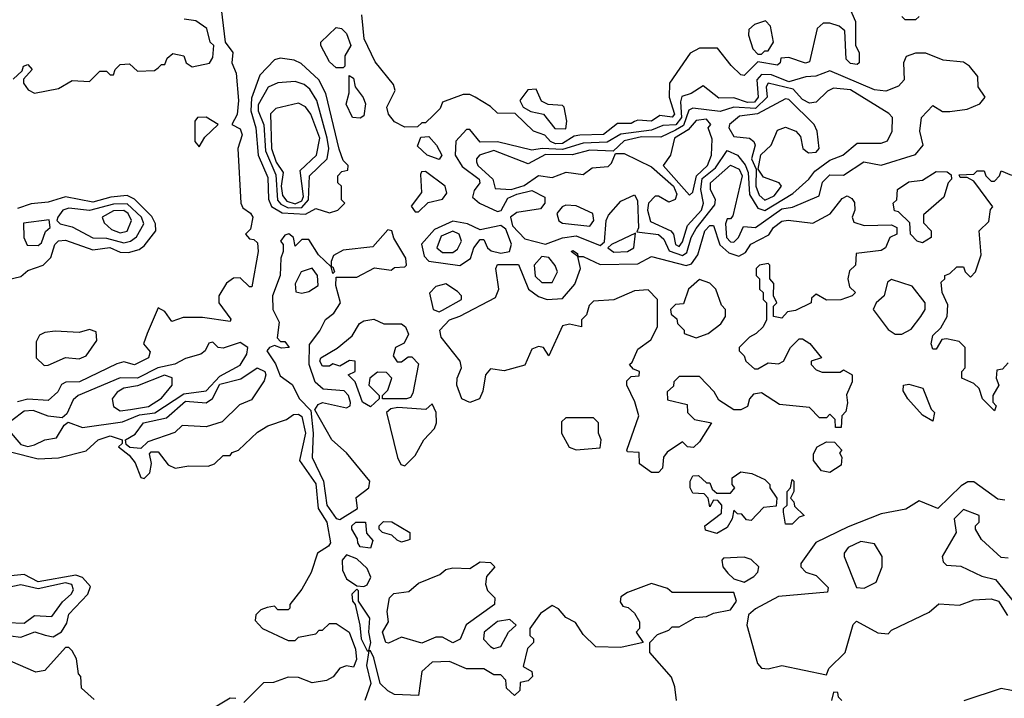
# Model space of a CAD drawing. Extents: x 2889633 to 3052318, y 540750 to 918690.
# Tile 38 of 256: x 3018261 to 3021134, y 564382 to 566360. Entities that reach past the tile are written whole.
import ezdxf

# ---------------------------------------------------------------- set-up
doc = ezdxf.new("R2010")
doc.units = 0

msp = doc.modelspace()

# ---------------------------------------------------------------- linework, layer by layer
at = {"layer": '0CON02XD'}
for points in [[(3018846.6, 566416.6), (3018861.2, 566295), (3018882.9, 566265), (3018880, 566235), (3018892.5, 566205), (3018900, 566125), (3018896, 566084), (3018880, 566055), (3018905, 566042.5), (3018910, 566025), (3018898, 565985), (3018906.7, 565825), (3018912, 565812), (3018935, 565796.7), (3018941.2, 565785), (3018935, 565750), (3018920, 565735), (3018931.7, 565721.7), (3018945, 565720), (3018955, 565710), (3018957.5, 565685), (3018938.3, 565581.7), (3018931.7, 565581.7), (3018905, 565607.5), (3018885, 565606.7), (3018865, 565592.5), (3018842.5, 565555), (3018842.5, 565535), (3018877, 565487), (3018875, 565480), (3018795, 565492.5), (3018738.3, 565491.7), (3018705, 565480), (3018685, 565510), (3018665, 565520), (3018633.8, 565445), (3018622.5, 565415), (3018641.7, 565391.7), (3018637.5, 565375), (3018596.1, 565353.9), (3018565, 565362.5), (3018545, 565357.5), (3018435.7, 565304.3), (3018396.4, 565303.6), (3018383.6, 565296.4), (3018372.5, 565275), (3018345, 565250), (3018285, 565254), (3018255, 565246.7)], [(3020682.5, 566395), (3020700, 566355), (3020700, 566285), (3020710, 566265), (3020710, 566235), (3020705, 566230), (3020685, 566232.5), (3020672.5, 566245), (3020668.3, 566328.3), (3020651.7, 566341.7), (3020625, 566350), (3020605, 566350), (3020587.5, 566335), (3020565, 566237.5), (3020553.9, 566233.9), (3020505, 566250), (3020481.7, 566248.3), (3020480, 566235), (3020471.7, 566228.3), (3020415, 566237.5), (3020375, 566197.5), (3020365, 566200), (3020337, 566227), (3020297, 566277), (3020245, 566277.5), (3020217, 566263), (3020156.7, 566175), (3020156.2, 566135), (3020171.2, 566085), (3020165, 566076.7), (3020129.3, 566080.7), (3020105, 566064.2), (3020065, 566067.5), (3020055, 566063.3), (3020045, 566057.5), (3020005, 566057.5), (3019964.1, 566025.9), (3019895.8, 566024.2), (3019879.3, 566020.7), (3019845, 565999.4), (3019825, 565998.6), (3019810, 566005), (3019793.6, 566023.6), (3019760, 566035), (3019707, 566087), (3019655, 566087.5), (3019635, 566107.5), (3019590, 566135), (3019575, 566142.5), (3019555, 566142.5), (3019495, 566120), (3019488.3, 566101.7), (3019468.3, 566081.7), (3019445, 566060), (3019435, 566060), (3019421.7, 566048.3), (3019385, 566047.5), (3019355, 566062.5), (3019337.5, 566085), (3019332.5, 566105), (3019356.4, 566153.6), (3019351.7, 566171.7), (3019298, 566238), (3019266.2, 566305), (3019263.3, 566335), (3019260, 566375)], [(3018242.5, 566187.5), (3018268.3, 566211.7), (3018272.5, 566225), (3018285, 566230), (3018297.5, 566215), (3018272.5, 566187.5), (3018272.5, 566175), (3018286.1, 566156.1), (3018305, 566146.2), (3018375, 566160), (3018415, 566183.3), (3018465, 566180), (3018495, 566210), (3018515, 566210), (3018525, 566200), (3018535, 566200), (3018540, 566215), (3018555, 566230), (3018581.7, 566231.7), (3018605, 566210), (3018655, 566212.5), (3018665, 566220), (3018675, 566230), (3018685, 566230), (3018691.7, 566248.3), (3018708.3, 566261.7), (3018740, 566255), (3018747.5, 566235), (3018765, 566223.3), (3018815, 566233.8), (3018825, 566250), (3018827.5, 566285), (3018817.5, 566295), (3018807.5, 566335), (3018775, 566357.5), (3018741.7, 566361.7)], [(3020425, 566260), (3020435, 566270), (3020445, 566270), (3020460, 566295), (3020451.7, 566341.7), (3020437.5, 566357.5), (3020405, 566346.7), (3020388.3, 566331.7), (3020387.5, 566315), (3020400, 566275), (3020415, 566260), (3020425, 566260)], [(3020885, 566370), (3020875, 566360), (3020845, 566360), (3020835, 566370)], [(3019205, 566220), (3019185, 566220), (3019165, 566237.5), (3019140, 566285), (3019140, 566295), (3019185, 566337.5), (3019200, 566335), (3019215, 566320), (3019227.5, 566285), (3019210, 566255), (3019210, 566225), (3019205, 566220)], [(3019095, 565793.8), (3019125, 565810), (3019165, 565797.5), (3019190, 565805), (3019210, 565825), (3019200, 565835), (3019200, 565875), (3019190, 565885), (3019190, 565905), (3019201.7, 565918.3), (3019218.3, 565921.7), (3019220, 565935), (3019205, 565950), (3019193, 565983), (3019154.2, 566145), (3019134, 566185), (3019082.7, 566232.7), (3019062.3, 566242.3), (3019021.7, 566248.3), (3019005, 566243.3), (3018961.7, 566198.3), (3018938.1, 566131.9), (3018935.6, 566095), (3018950.8, 566045), (3018957.5, 565965), (3018985, 565900), (3018987.5, 565837.5), (3018995.7, 565815.7), (3019026.9, 565796.9), (3019095, 565793.8)], [(3020195, 565673.3), (3020207.9, 565682.1), (3020220, 565725), (3020235, 565752), (3020289.5, 565820.5), (3020291.2, 565835), (3020276.2, 565865), (3020276.2, 565885), (3020335, 565936), (3020360, 565925), (3020369.5, 565905), (3020341.7, 565788.3), (3020335, 565780), (3020325, 565780), (3020320, 565765), (3020322.9, 565725), (3020335, 565712.5), (3020345, 565712), (3020358.8, 565725), (3020373, 565757), (3020407.5, 565755), (3020485, 565808.6), (3020515.7, 565814.3), (3020593.3, 565846.7), (3020603, 565887), (3020625, 565908), (3020665, 565906.7), (3020723.9, 565946.1), (3020775, 565936.7), (3020875, 565967.5), (3020897.5, 565995), (3020887.5, 566035), (3020892.5, 566075), (3020925, 566110), (3020953, 566093), (3020975, 566092.5), (3021025, 566100), (3021062.5, 566115), (3021077.5, 566135), (3021057.5, 566165), (3021056.2, 566195), (3021032.5, 566225), (3021015, 566236.7), (3020955, 566242.5), (3020905, 566262.5), (3020875, 566262.5), (3020847, 566253), (3020840, 566235), (3020841.2, 566185), (3020825, 566166.2), (3020788.3, 566151.7), (3020755, 566156), (3020625, 566211.2), (3020584.1, 566195.9), (3020555, 566194), (3020505, 566179.1), (3020455, 566199.5), (3020425, 566200.8), (3020411.9, 566185), (3020415.6, 566135), (3020405, 566120), (3020385, 566118.9), (3020345, 566132.9), (3020301.2, 566131.2), (3020255, 566167.5), (3020220, 566145), (3020193.1, 566136.9), (3020188.8, 566121.2), (3020192.3, 566075), (3020175.8, 566054.2), (3020137.6, 566052.4), (3020105, 566038.5), (3020015, 566026.7), (3019975, 566003.3), (3019905, 566000.5), (3019845, 565981.5), (3019785.5, 565984.5), (3019755, 565980), (3019655, 566004.2), (3019605, 566003.8), (3019575, 566040), (3019565, 566040), (3019534.1, 566005.9), (3019532, 565965), (3019552.3, 565932.3), (3019602, 565895), (3019603.8, 565885), (3019587.3, 565862.7), (3019582.7, 565842.7), (3019603.3, 565825), (3019655, 565801.2), (3019666.1, 565803.9), (3019685, 565840), (3019712, 565852), (3019755, 565862.9), (3019793.3, 565843.3), (3019793.8, 565825), (3019781.2, 565808.8), (3019711.7, 565798.3), (3019693.3, 565785), (3019699.3, 565759.3), (3019735, 565721.2), (3019795, 565706.2), (3019845, 565724.2), (3019885, 565730), (3019955, 565702.5), (3019967, 565713), (3019972, 565775), (3019979.5, 565790.5), (3020015, 565831.2), (3020055, 565850), (3020063.6, 565833.6), (3020066.7, 565753.3), (3020061.7, 565741.7), (3020125, 565734.2), (3020140.9, 565720.9), (3020156.5, 565686.5), (3020195, 565673.3)], [(3019045, 565812.3), (3019085, 565812.9), (3019103.8, 565835), (3019107.1, 565905), (3019158, 565955), (3019162.9, 565985), (3019158.9, 566015), (3019128.6, 566125), (3019108.3, 566158.3), (3019091.7, 566171.7), (3019065, 566180), (3019015, 566176.2), (3018986, 566164), (3018957.6, 566112.4), (3018956.7, 566095), (3018973.6, 566053.6), (3018978.3, 565978.3), (3019008.3, 565908.3), (3019014, 565834), (3019022.9, 565822.9), (3019045, 565812.3)], [(3019255, 566073.3), (3019232.5, 566075), (3019213.9, 566113.9), (3019223, 566147), (3019222.5, 566197.5), (3019235, 566190), (3019240, 566165), (3019263.6, 566133.6), (3019270, 566115), (3019265, 566080), (3019255, 566073.3)], [(3020185, 565698.8), (3020195, 565712.5), (3020210, 565760), (3020250.8, 565805), (3020255.8, 565825), (3020248.5, 565865), (3020252.6, 565897.4), (3020291.7, 565928.3), (3020325, 565978.8), (3020355.8, 565965.8), (3020377.5, 565937.5), (3020386.2, 565915), (3020390.9, 565850.9), (3020415, 565811.2), (3020435, 565804.3), (3020516.8, 565853.2), (3020563.8, 565895), (3020581.4, 565918.6), (3020625, 565951.2), (3020662.5, 565965), (3020705, 566000), (3020775, 566000), (3020793, 566007), (3020806.2, 566035), (3020807.5, 566075), (3020797, 566087), (3020685, 566155.8), (3020635, 566161.2), (3020617.7, 566152.3), (3020585, 566120), (3020565, 566117.5), (3020545, 566127.5), (3020517.8, 566157.8), (3020445, 566175.8), (3020438.8, 566165), (3020442, 566135), (3020408.1, 566101.9), (3020345, 566105.7), (3020305, 566092.5), (3020225, 566102.5), (3020213.5, 566096.5), (3020198.3, 566051.7), (3020175, 566037.9), (3020132, 566018), (3020075, 566018.8), (3020025, 566006.9), (3019993, 565977), (3019925, 565980), (3019873.3, 565966.7), (3019795, 565967.1), (3019745, 565940), (3019645, 565978.9), (3019603.3, 565965), (3019593.8, 565955), (3019593.9, 565946.1), (3019598, 565935), (3019642, 565895), (3019648.3, 565868.3), (3019695, 565865.5), (3019732.7, 565877.3), (3019775, 565906), (3019815, 565900.8), (3019855.8, 565915.8), (3019905, 565908.8), (3019931.2, 565928.8), (3019978, 565932), (3019988.3, 565941.7), (3020000, 565970), (3020025, 565970), (3020105, 565931.1), (3020168.9, 565875), (3020178, 565852), (3020173.9, 565836.1), (3020155, 565828.8), (3020125, 565846.2), (3020115, 565846), (3020095.8, 565825), (3020092.9, 565805), (3020102.1, 565772.1), (3020161.2, 565745), (3020168.8, 565735), (3020174.2, 565705), (3020185, 565698.8)], [(3019855, 566042.5), (3019857.5, 566065), (3019850, 566105), (3019845, 566110), (3019803, 566113), (3019783.3, 566123.3), (3019768.3, 566158.3), (3019743.6, 566156.4), (3019720, 566125), (3019730, 566105), (3019753, 566093), (3019790, 566085), (3019823, 566043), (3019855, 566042.5)], [(3020435, 565834.3), (3020462.7, 565847.3), (3020483.8, 565875), (3020476.7, 565885), (3020431.1, 565901.1), (3020416.2, 565925), (3020423.8, 565966.2), (3020453.3, 565995), (3020471.7, 566038.3), (3020495, 566047.1), (3020525.8, 566035.8), (3020539.5, 566019.5), (3020546.2, 565985), (3020562.7, 565972.7), (3020585, 565973.8), (3020593.3, 565985), (3020588, 566035), (3020578.8, 566055), (3020505, 566128), (3020495, 566130), (3020413.9, 566086.1), (3020360.9, 566079.1), (3020332.5, 566055), (3020330, 566045), (3020345, 566020), (3020390, 566015), (3020403.3, 566005), (3020406.7, 565995), (3020396.2, 565955), (3020410, 565925), (3020408.9, 565875), (3020418.8, 565848.8), (3020435, 565834.3)], [(3019065, 565823.9), (3019085, 565832.2), (3019089.6, 565845), (3019079.5, 565920.5), (3019127.5, 565965), (3019136.7, 566015), (3019111.2, 566085), (3019095, 566106.7), (3019075, 566116.7), (3019008.3, 566101.7), (3018993.6, 566086.4), (3018995.7, 565985), (3019010, 565945), (3019030, 565915), (3019024.6, 565874.6), (3019028.3, 565848.3), (3019041.1, 565831.1), (3019065, 565823.9)], [(3018785, 565990), (3018801.7, 566018.3), (3018840, 566055), (3018805, 566076.7), (3018780, 566075), (3018772.5, 566065), (3018772.5, 566005), (3018785, 565990)], [(3020215, 565848.8), (3020225, 565857.5), (3020235.5, 565905), (3020267.5, 565935), (3020280, 565965), (3020281.7, 566011.7), (3020270, 566045), (3020277.5, 566055), (3020265, 566070), (3020235, 566066.7), (3020211.1, 566038.9), (3020171.4, 566015), (3020160, 565965), (3020138.8, 565935), (3020215, 565848.8)], [(3019485, 565952.5), (3019450, 565965), (3019421.7, 565991.7), (3019431.7, 566018.3), (3019455, 566020), (3019477.5, 565995), (3019492.5, 565965), (3019485, 565952.5)], [(3021105, 565220), (3021070, 565255), (3021060, 565285), (3021045, 565300), (3021010, 565315), (3021010, 565335), (3021020, 565345), (3021020, 565405), (3021001.7, 565421.7), (3020965, 565430), (3020951.7, 565428.3), (3020935, 565400), (3020925, 565400), (3020920, 565415), (3020925, 565440), (3020948.3, 565461.7), (3020967.5, 565495), (3020969.3, 565529.3), (3020952.5, 565565), (3020950, 565595), (3020960, 565605), (3020960, 565615), (3020975, 565620), (3020995, 565640), (3021015, 565640), (3021020, 565625), (3021035, 565610), (3021050, 565625), (3021066.7, 565675), (3021060, 565745), (3021088.3, 565771.7), (3021093, 565807), (3021100, 565815), (3021045, 565890), (3021025, 565900), (3021005, 565900), (3021001.7, 565908.3), (3021045, 565910), (3021055, 565920), (3021075, 565920), (3021080, 565905), (3021095, 565890), (3021105, 565890), (3021120, 565905), (3021125, 565920), (3021155, 565907.5)], [(3019425, 565800), (3019453, 565827), (3019495, 565837.5), (3019507.5, 565855), (3019502.5, 565875), (3019445, 565917.5), (3019433.3, 565916.7), (3019430.7, 565909.3), (3019433.3, 565856.7), (3019403.6, 565816.4), (3019415, 565800), (3019425, 565800)], [(3020895, 565710), (3020880, 565715), (3020860, 565735), (3020858.3, 565768.3), (3020825, 565800), (3020813, 565803), (3020810, 565825), (3020820, 565835), (3020822.5, 565865), (3020855, 565887.5), (3020895, 565892.5), (3020935, 565917.5), (3020967, 565917), (3020978.3, 565908.3), (3020980, 565895), (3020970, 565885), (3020957, 565843), (3020898.3, 565791.7), (3020898.3, 565768.3), (3020920, 565745), (3020920, 565725), (3020895, 565710)], [(3018211.4, 565598.6), (3018265, 565612), (3018285, 565628.8), (3018330, 565645), (3018352.5, 565667.5), (3018364.2, 565705), (3018375, 565716), (3018395, 565718), (3018475, 565689.2), (3018524.2, 565695.8), (3018555, 565682.9), (3018578.8, 565681.2), (3018610, 565690), (3018625, 565701.2), (3018658.8, 565745), (3018658, 565765), (3018646.5, 565786.5), (3018596.7, 565836.7), (3018575, 565848), (3018527, 565843), (3018475, 565828.6), (3018395, 565844.2), (3018345, 565828), (3018295, 565824), (3018255, 565810)], [(3020125, 565040), (3020105, 565040), (3020070, 565065), (3020068.3, 565098.3), (3020035, 565100), (3020032.5, 565105), (3020067.5, 565205), (3020056.2, 565246.2), (3020032.5, 565295), (3020032.5, 565307.5), (3020045, 565320), (3020068.3, 565321.7), (3020070, 565335), (3020051.7, 565341.7), (3020040, 565355), (3020048.3, 565361.7), (3020065, 565400), (3020103, 565427), (3020122.5, 565465), (3020122.5, 565545), (3020095, 565572.5), (3020055, 565570), (3019995, 565543.3), (3019935, 565540), (3019923, 565527), (3019915, 565500), (3019900, 565485), (3019900, 565465), (3019865, 565472.5), (3019845, 565467.5), (3019805, 565380), (3019790, 565405), (3019775, 565407.5), (3019755, 565400), (3019735, 565353.3), (3019675, 565336.7), (3019635, 565342.5), (3019620, 565325), (3019613, 565277), (3019602.5, 565255), (3019575, 565244), (3019551.2, 565255), (3019536.7, 565295), (3019537.5, 565315), (3019550, 565345), (3019546.7, 565365), (3019491.2, 565435), (3019487.5, 565455), (3019515, 565485.8), (3019545, 565495.8), (3019649.3, 565550.7), (3019658.8, 565575), (3019650, 565635), (3019655, 565646.7), (3019716.2, 565646.2), (3019746.2, 565575), (3019775, 565553.8), (3019800, 565545), (3019845, 565547.5), (3019880.7, 565589.3), (3019897.5, 565635), (3019890, 565670), (3019870, 565685), (3019875, 565687.5), (3019888.3, 565678.3), (3019890, 565670), (3019905, 565670), (3019955, 565646.7), (3020065, 565648.8), (3020105, 565670), (3020206.1, 565643.9), (3020221.7, 565648.3), (3020240, 565675), (3020260, 565745), (3020275, 565760), (3020285, 565760), (3020304.3, 565704.3), (3020330.6, 565680.6), (3020359.3, 565670.7), (3020378.8, 565681.2), (3020394.2, 565705.8), (3020446.4, 565733.6), (3020460, 565755), (3020485, 565773.3), (3020503.6, 565776.4), (3020575, 565767.5), (3020626, 565794), (3020660.7, 565839.3), (3020675, 565846.7), (3020689.3, 565839.3), (3020697, 565827), (3020697.5, 565805), (3020690, 565785), (3020695, 565770), (3020725, 565760), (3020805, 565762.5), (3020820, 565755), (3020820, 565735), (3020800, 565725), (3020787.5, 565695), (3020775, 565687.5), (3020701.7, 565678.3), (3020700, 565645), (3020681.7, 565628.3), (3020677.5, 565605), (3020681.7, 565581.7), (3020700, 565565), (3020690, 565555), (3020656.4, 565543.6), (3020615, 565542.5), (3020585, 565560), (3020571.7, 565548.3), (3020570, 565535), (3020525, 565512.5), (3020501.7, 565508.3), (3020485, 565490), (3020460, 565495), (3020460, 565525), (3020470, 565535), (3020460, 565555), (3020461.7, 565591.7), (3020450, 565605), (3020450, 565645), (3020445, 565650), (3020420, 565645), (3020410, 565635), (3020410, 565615), (3020420, 565605), (3020420, 565575), (3020430, 565565), (3020430, 565545), (3020440, 565535), (3020440, 565485), (3020430, 565465), (3020410, 565445), (3020390, 565435), (3020360, 565405), (3020360, 565395), (3020375, 565380), (3020380, 565365), (3020405, 565342.5), (3020415, 565342.5), (3020445, 565360), (3020475, 565357.5), (3020490, 565365), (3020510, 565405), (3020535, 565430), (3020545, 565430), (3020566.4, 565416.4), (3020600, 565375), (3020570, 565365), (3020570, 565355), (3020585, 565340), (3020602.5, 565332.5), (3020655, 565332.5), (3020665, 565340), (3020690, 565325), (3020690, 565305), (3020673.6, 565266.4), (3020676.7, 565243.3), (3020671.7, 565218.3), (3020660, 565205), (3020658.3, 565171.7), (3020641.7, 565171.7), (3020640, 565195), (3020625, 565210), (3020615, 565200), (3020595, 565200), (3020565, 565230), (3020478.3, 565238.3), (3020425, 565272.5), (3020401.7, 565268.3), (3020390, 565255), (3020385, 565232.5), (3020365, 565223.3), (3020345, 565223.3), (3020300.7, 565250.7), (3020287.5, 565275), (3020245, 565320), (3020185, 565320), (3020170, 565305), (3020168.3, 565291.7), (3020150, 565275), (3020151.7, 565251.7), (3020208.3, 565238.3), (3020210, 565215), (3020230, 565195), (3020280, 565185), (3020245, 565130), (3020227, 565113), (3020210, 565115), (3020195, 565130), (3020150.7, 565099.3), (3020140, 565085), (3020137, 565053), (3020125, 565040)], [(3018565, 565710), (3018585, 565714.3), (3018602.4, 565727.6), (3018624, 565765), (3018617.1, 565785), (3018575, 565823.3), (3018535, 565822.1), (3018465, 565804.4), (3018405, 565811.2), (3018387.5, 565805), (3018372.5, 565785), (3018370, 565775), (3018380, 565765), (3018415, 565756.7), (3018475, 565724), (3018515, 565723.1), (3018565, 565710)], [(3019925, 565758.8), (3019936.2, 565775), (3019933.3, 565795), (3019885, 565817.5), (3019855, 565820), (3019843.8, 565815), (3019828.8, 565795), (3019833.9, 565773.9), (3019845, 565766.7), (3019925, 565758.8)], [(3018315, 565702.5), (3018325, 565710), (3018337, 565743), (3018350, 565755), (3018347, 565777), (3018273, 565767), (3018274, 565725), (3018283, 565703), (3018315, 565702.5)], [(3018555, 565739.2), (3018575, 565743.8), (3018588, 565775), (3018578, 565795), (3018565, 565804.2), (3018535, 565802.9), (3018502.5, 565785), (3018507.7, 565767.7), (3018529.1, 565749.1), (3018555, 565739.2)], [(3019195, 564903.3), (3019246.7, 564935), (3019243, 564967), (3019280, 564995), (3019282.5, 565015), (3019215, 565097.5), (3019172.5, 565135), (3019122.5, 565222.5), (3019131.9, 565238.1), (3019145, 565244), (3019215, 565228.8), (3019225.8, 565234.2), (3019226.1, 565243.9), (3019220.8, 565265), (3019208.3, 565278.3), (3019146.4, 565283.6), (3019123.3, 565303.3), (3019105.7, 565355), (3019106.7, 565413.3), (3019137, 565453), (3019153.6, 565486.4), (3019177.5, 565505), (3019197.5, 565535), (3019183.8, 565585), (3019185, 565610), (3019245, 565610), (3019297, 565637), (3019345, 565630), (3019355, 565637.5), (3019385, 565640), (3019390, 565645), (3019387.5, 565665), (3019353.3, 565723.3), (3019347.5, 565745), (3019335, 565747.5), (3019291.7, 565698.3), (3019205, 565688), (3019177, 565673), (3019170, 565655), (3019170, 565640), (3019175, 565640), (3019180, 565625), (3019175, 565620), (3019170, 565640), (3019133.3, 565675), (3019105, 565720), (3019085, 565720), (3019065, 565700), (3019060, 565725), (3019046.4, 565736.4), (3019035, 565732.5), (3019022.5, 565715), (3019030, 565705), (3019030, 565685), (3019023.3, 565665), (3019021.2, 565615), (3018998.8, 565555), (3019000, 565515), (3019018.3, 565478.3), (3019013, 565433), (3019022.5, 565422.5), (3019035, 565422.5), (3019047.5, 565405), (3019025, 565402.5), (3019005, 565410), (3018990, 565405), (3018982.5, 565395), (3019007.5, 565357.5), (3019021.7, 565321.7), (3019056.4, 565296.4), (3019077.5, 565255), (3019111.2, 565221.2), (3019117.5, 565155), (3019114.3, 565084.3), (3019148.1, 565015), (3019157.5, 564945), (3019185, 564906.2), (3019195, 564903.3)], [(3019545, 565643.3), (3019576.1, 565663.9), (3019586.7, 565695), (3019605, 565720), (3019615, 565720), (3019626, 565695), (3019636.7, 565686.7), (3019665, 565680), (3019690, 565685), (3019696.1, 565706.1), (3019680, 565750), (3019665, 565760), (3019605, 565747.5), (3019567.5, 565765), (3019525, 565772.9), (3019471.2, 565748.8), (3019433.6, 565706.4), (3019441.2, 565671.2), (3019455, 565656.2), (3019545, 565643.3)], [(3019525, 565681.2), (3019538.8, 565691.2), (3019550, 565715), (3019543.8, 565735), (3019525, 565744.2), (3019491.1, 565728.9), (3019478.8, 565695), (3019495, 565682), (3019525, 565681.2)], [(3019995, 565682.9), (3020035, 565684.3), (3020053.3, 565695), (3020058.3, 565738.3), (3019987.5, 565705), (3019977.5, 565695), (3019995, 565682.9)], [(3019815, 565593.8), (3019830, 565625), (3019823.9, 565643.9), (3019805, 565666.7), (3019785, 565670), (3019762, 565645), (3019765, 565612.5), (3019785, 565593.8), (3019815, 565593.8)], [(3019085, 565563.3), (3019105, 565567.5), (3019132.5, 565585), (3019130, 565615), (3019115, 565636.2), (3019082.5, 565625), (3019065, 565590), (3019067, 565567), (3019085, 565563.3)], [(3019485, 565508.8), (3019495, 565513.8), (3019550, 565545), (3019550, 565555), (3019538.3, 565568.3), (3019505, 565590), (3019475, 565582.5), (3019457, 565563), (3019467.5, 565515), (3019485, 565508.8)], [(3020235, 565432.5), (3020270, 565445), (3020306.4, 565473.6), (3020320, 565495), (3020320, 565515), (3020308.3, 565528.3), (3020292.5, 565575), (3020275, 565592.5), (3020245, 565602.5), (3020212.5, 565575), (3020198.3, 565531.7), (3020175, 565530), (3020160, 565515), (3020161.7, 565501.7), (3020178.3, 565488.3), (3020180, 565475), (3020200, 565455), (3020200, 565445), (3020235, 565432.5)], [(3020835, 565443.3), (3020861.7, 565458.3), (3020890, 565495), (3020903.3, 565515), (3020903.3, 565535), (3020865, 565583.3), (3020805, 565602.5), (3020793.3, 565595), (3020783.3, 565555), (3020760, 565535), (3020751.2, 565515), (3020795, 565456.7), (3020815, 565443.8), (3020835, 565443.3)], [(3019285, 565231.2), (3019261.2, 565245), (3019240, 565305), (3019220, 565325), (3019240, 565335), (3019240, 565365), (3019223.6, 565366.4), (3019195, 565350), (3019175, 565357.5), (3019165, 565350), (3019145, 565350), (3019136.7, 565365), (3019140, 565375), (3019187.5, 565402.5), (3019231.7, 565438.3), (3019252.5, 565475), (3019265, 565482.5), (3019295, 565487.5), (3019323.6, 565473.6), (3019375, 565473.3), (3019386.7, 565465), (3019396.1, 565443.9), (3019383, 565417), (3019357.5, 565405), (3019350.7, 565380.7), (3019363, 565363), (3019375, 565362.5), (3019395, 565377.5), (3019405, 565377.5), (3019425, 565357.5), (3019408.8, 565271.2), (3019401.2, 565258.8), (3019390, 565255), (3019320, 565255), (3019320, 565265), (3019335, 565280), (3019347.5, 565315), (3019331.7, 565331.7), (3019305, 565332.5), (3019282.5, 565315), (3019280, 565295), (3019310, 565265), (3019310, 565255), (3019285, 565231.2)], [(3018332.5, 565352.5), (3018345, 565353.3), (3018395, 565375.8), (3018435, 565371.2), (3018455, 565380), (3018486.7, 565425), (3018485, 565450), (3018465, 565457.5), (3018435, 565448.8), (3018365, 565452), (3018335, 565448.8), (3018319.3, 565440.7), (3018309.3, 565420.7), (3018310, 565375), (3018332.5, 565352.5)], [(3018285, 565115.7), (3018305, 565120.8), (3018335, 565135.7), (3018368.8, 565141.2), (3018391.7, 565178.3), (3018403.3, 565186.7), (3018445, 565171.4), (3018561.7, 565188.3), (3018611.4, 565208.6), (3018655.4, 565214.6), (3018740.8, 565269.2), (3018805, 565278.1), (3018845, 565321.4), (3018905, 565353.3), (3018923.8, 565385), (3018926.7, 565405), (3018905, 565418.8), (3018855, 565402.5), (3018840, 565405), (3018825, 565420), (3018813, 565417), (3018802.5, 565395), (3018790, 565385), (3018745, 565372.5), (3018714.4, 565355.6), (3018664.4, 565345.5), (3018605, 565315.7), (3018555, 565315.8), (3018432.5, 565265), (3018417.7, 565252.3), (3018398.8, 565211.2), (3018385, 565200), (3018345, 565204), (3018300.9, 565220.9), (3018275, 565219.2), (3018238.3, 565191.7)], [(3018615, 565110), (3018583, 565113), (3018571.7, 565121.7), (3018570, 565135), (3018598.3, 565151.7), (3018622.5, 565185), (3018690, 565200), (3018745, 565248.6), (3018805, 565243.3), (3018824.3, 565255.7), (3018845, 565297.8), (3018906.9, 565313.1), (3018954.2, 565345.8), (3018976.2, 565335), (3018980, 565325), (3018975, 565307.5), (3018937.7, 565252.3), (3018902.7, 565237.3), (3018852.5, 565187.5), (3018805, 565173.8), (3018735, 565177.5), (3018713.6, 565156.4), (3018635, 565130), (3018615, 565110)], [(3021145, 565360), (3021128.3, 565341.7), (3021111.7, 565338.3), (3021110, 565315), (3021117.5, 565295), (3021100, 565265), (3021100, 565245), (3021110, 565235), (3021105, 565220)], [(3018555, 565220), (3018585, 565224.3), (3018637.1, 565232.9), (3018675, 565257.1), (3018706.2, 565295), (3018706.1, 565316.1), (3018683.9, 565323.9), (3018605, 565293.1), (3018565, 565285.8), (3018545.7, 565274.3), (3018531.2, 565255), (3018535, 565232.5), (3018555, 565220)], [(3020925, 565190), (3020895, 565207.5), (3020852.5, 565255), (3020838.3, 565278.3), (3020840, 565295), (3020855, 565297.5), (3020896.4, 565286.4), (3020920, 565225), (3020930, 565215), (3020925, 565190)], [(3019385, 565060), (3019415, 565090), (3019440, 565135), (3019471.7, 565168.3), (3019477.5, 565185), (3019476.7, 565215), (3019465, 565240), (3019446.4, 565223.6), (3019365, 565229.4), (3019344.5, 565225.5), (3019331.2, 565215), (3019363.6, 565083.6), (3019373.6, 565063.6), (3019385, 565060)], [(3018235, 565100), (3018315, 565080), (3018375, 565083.3), (3018455, 565102.9), (3018490, 565135), (3018525, 565146.7), (3018560, 565135), (3018560, 565125), (3018550, 565115), (3018580.7, 565090.7), (3018597.9, 565067.9), (3018615, 565026), (3018625, 565022.5), (3018641.2, 565038.8), (3018646.2, 565066.2), (3018640, 565095), (3018645, 565100), (3018665, 565100), (3018695, 565062.5), (3018715, 565052.5), (3018755, 565060), (3018811.7, 565058.3), (3018830, 565065), (3018855, 565090), (3018875, 565090), (3018881.7, 565098.3), (3018900, 565105), (3018955, 565157.5), (3018985, 565176.7), (3019040, 565195), (3019060.7, 565209.3), (3019075, 565210), (3019085, 565203.3), (3019095.6, 565155), (3019078, 565075), (3019125, 565007.5), (3019132, 564935), (3019157.5, 564895), (3019168, 564835), (3019162.5, 564825), (3019130, 564805), (3019111.7, 564748.3), (3019085, 564700), (3019050, 564655), (3019050, 564645), (3019045, 564640), (3019015, 564640), (3019005, 564650), (3018983, 564647), (3018965, 564640), (3018950, 564625), (3018948.3, 564608.3), (3018970, 564585), (3019045, 564550), (3019065, 564550), (3019075, 564560), (3019125, 564570), (3019135, 564580), (3019145, 564580), (3019165, 564600), (3019185, 564600), (3019222.5, 564575), (3019241.2, 564525), (3019243.8, 564495), (3019235, 564472.5), (3019215, 564476.7), (3019195, 564470), (3019175.9, 564444.1), (3019156.4, 564433.6), (3019115, 564426.7), (3019075, 564442.5), (3019045, 564443.3), (3019001.7, 564428.3), (3018973, 564427), (3018915, 564370)], [(3019885, 565106.7), (3019955, 565112.5), (3019957.5, 565135), (3019950, 565155), (3019950, 565185), (3019935, 565200), (3019855, 565200), (3019841.7, 565188.3), (3019842.5, 565155), (3019864, 565114), (3019885, 565106.7)], [(3018231.2, 565161.2), (3018265, 565122), (3018285, 565115.7)], [(3020625, 565040), (3020600, 565045), (3020577.5, 565075), (3020577.5, 565095), (3020587.5, 565115), (3020615, 565130), (3020638.3, 565128.3), (3020660, 565105), (3020652.5, 565097.5), (3020660, 565085), (3020658.3, 565061.7), (3020625, 565040)], [(3020295, 564862.5), (3020261.7, 564871.7), (3020260, 564885), (3020308.3, 564921.7), (3020310, 564945), (3020298.3, 564958.3), (3020285, 564960), (3020275, 564940), (3020270, 564965), (3020258.3, 564978.3), (3020225, 564980), (3020217.5, 564995), (3020217.5, 565015), (3020225, 565030), (3020241.7, 565031.7), (3020265, 565010), (3020275, 565010), (3020281.7, 564991.7), (3020295, 564980), (3020335, 564980), (3020347.5, 564995), (3020340, 565005), (3020340, 565025), (3020365, 565042.5), (3020397, 565037), (3020435, 565020), (3020450, 565005), (3020450, 564995), (3020470, 564965), (3020468.3, 564941.7), (3020431.7, 564938.3), (3020395, 564900), (3020381.7, 564901.7), (3020368.3, 564918.3), (3020355, 564920), (3020345, 564930), (3020340, 564905), (3020325, 564880), (3020295, 564862.5)], [(3021135, 564960), (3021115, 564962.5), (3021045, 565012.5), (3021027, 565013), (3021008.3, 565001.7), (3020940, 564935), (3020885, 564957.5), (3020846.4, 564933.6), (3020775, 564920), (3020678.3, 564881.7), (3020583.9, 564836.1), (3020540, 564775), (3020540, 564765), (3020555, 564750), (3020585, 564740), (3020620, 564705), (3020618.3, 564691.7), (3020475, 564678.8), (3020407.7, 564642.3), (3020387.5, 564625), (3020382.5, 564595), (3020413.6, 564483.6), (3020425, 564470), (3020445, 564467.5), (3020485, 564477.5), (3020615, 564450), (3020621.7, 564468.3), (3020670, 564515), (3020693, 564597), (3020703, 564607), (3020765, 564572.5), (3020795, 564570), (3020805, 564580), (3020915, 564632.5), (3020943, 564657), (3021003, 564653), (3021045, 564668.8), (3021095, 564672), (3021116.7, 564665), (3021143, 564623)], [(3020515, 564890), (3020495, 564890), (3020490, 564925), (3020490, 564935), (3020500, 564945), (3020500, 564985), (3020510, 564995), (3020515, 565020), (3020520, 565015), (3020520, 564985), (3020510, 564965), (3020520, 564955), (3020521.7, 564941.7), (3020550, 564915), (3020535, 564910), (3020515, 564890)], [(3021145, 564790), (3021125, 564792.5), (3021067.5, 564845), (3021050, 564875), (3021050, 564885), (3021060, 564895), (3021060, 564915), (3021015, 564932.5), (3020987.5, 564905), (3020993.3, 564865), (3020952.5, 564795), (3020955, 564780), (3020965, 564770), (3021007, 564767), (3021068.3, 564738.3), (3021108.3, 564728.3), (3021176.2, 564645)], [(3019285, 564820), (3019255, 564823.8), (3019247.5, 564835), (3019247, 564847), (3019230, 564875), (3019230, 564885), (3019242.5, 564895), (3019270, 564895), (3019273, 564863), (3019291.7, 564841.7), (3019285, 564820)], [(3019375, 564837.5), (3019363, 564843), (3019347, 564857), (3019320, 564865), (3019310, 564875), (3019310, 564885), (3019323, 564897), (3019346.7, 564896.7), (3019400, 564865), (3019400, 564845), (3019395, 564842.5), (3019375, 564837.5)], [(3020725, 564702.5), (3020760, 564720), (3020777.5, 564765), (3020777.5, 564795), (3020755, 564832.5), (3020715, 564838.8), (3020678.3, 564821.7), (3020666.7, 564805), (3020666.7, 564795), (3020702.5, 564705), (3020725, 564702.5)], [(3019265, 564707.5), (3019275, 564712.5), (3019286, 564735), (3019275, 564760), (3019245, 564788.8), (3019215, 564800), (3019202.5, 564785), (3019203.3, 564755), (3019215, 564730), (3019245, 564710), (3019265, 564707.5)], [(3019435, 564542.5), (3019375, 564560), (3019337, 564543), (3019330, 564545), (3019320, 564575), (3019337.5, 564605), (3019333.3, 564635), (3019340, 564675), (3019353, 564687), (3019397, 564693), (3019425, 564717.5), (3019487, 564743), (3019505, 564757.5), (3019525, 564762.5), (3019575, 564760), (3019605, 564780), (3019635, 564777.5), (3019647.5, 564765), (3019623.3, 564736.7), (3019620, 564715), (3019626.4, 564696.4), (3019647.5, 564675), (3019646.7, 564655), (3019563.6, 564596.4), (3019546.1, 564553.9), (3019525, 564543.3), (3019495, 564560), (3019475, 564560), (3019435, 564542.5)], [(3020375, 564720), (3020403, 564737), (3020415, 564750), (3020417.5, 564765), (3020395, 564786.7), (3020375, 564793.3), (3020315, 564790), (3020310, 564785), (3020312.5, 564765), (3020327, 564747), (3020345, 564730), (3020375, 564720)], [(3018235, 564563.8), (3018265, 564560), (3018306.1, 564576.1), (3018336, 564566), (3018359.3, 564560.7), (3018383.9, 564576.1), (3018399.5, 564600.5), (3018405, 564627.5), (3018460, 564685), (3018467.7, 564707.7), (3018445, 564734), (3018425, 564740.6), (3018315, 564721.8), (3018275, 564742.9), (3018167.9, 564732.1)], [(3018275, 564600.8), (3018305, 564623.3), (3018355, 564620), (3018386.6, 564663.4), (3018412, 564685), (3018418.3, 564698.3), (3018414, 564714), (3018395, 564718.1), (3018315, 564701.4), (3018265, 564712.5), (3018184, 564696), (3018155, 564680), (3018142, 564665), (3018142, 564655), (3018165, 564630.6), (3018225, 564602.5), (3018275, 564600.8)], [(3020177.5, 564375), (3020172.5, 564415), (3020163, 564443), (3020100, 564515), (3020100, 564545), (3020121.7, 564568.3), (3020155, 564580), (3020165, 564590), (3020185, 564590), (3020233, 564617), (3020265, 564620), (3020285, 564630), (3020335, 564640), (3020352.5, 564665), (3020345, 564690), (3020165, 564690), (3020151.7, 564701.7), (3020105, 564716.7), (3020035, 564690), (3020015, 564677.5), (3020013, 564663), (3020020.7, 564650.7), (3020036.1, 564646.1), (3020055, 564630), (3020070, 564605), (3020070, 564585), (3020060, 564575), (3020080, 564545), (3020015, 564530), (3019941.7, 564531.7), (3019905, 564567.5), (3019883, 564603), (3019855, 564617.5), (3019833, 564643), (3019815, 564652.5), (3019780.7, 564629.3), (3019750, 564585), (3019750, 564565), (3019760, 564555), (3019760, 564545), (3019743, 564527), (3019730, 564475), (3019755, 564460), (3019757.5, 564445), (3019745, 564432.5), (3019721.7, 564428.3), (3019720, 564405), (3019705, 564390), (3019681.7, 564411.7), (3019680, 564435), (3019665, 564450), (3019645, 564450), (3019615, 564467.5), (3019565, 564467.5), (3019515, 564488.8), (3019465, 564487.5), (3019435, 564460), (3019425, 564390), (3019355, 564393.3), (3019335, 564403.3), (3019313.3, 564425), (3019295, 564500), (3019285, 564520), (3019280, 564520), (3019272.7, 564477.3), (3019286.2, 564425), (3019268.8, 564375)], [(3019280, 564520), (3019285.8, 564544.2), (3019280, 564575), (3019283.3, 564615), (3019250, 564665), (3019250, 564695), (3019245, 564700), (3019230, 564685), (3019232.5, 564665), (3019240, 564655), (3019254, 564595), (3019258, 564555), (3019275, 564520), (3019280, 564520)], [(3019645, 564527.5), (3019665, 564532.5), (3019687.5, 564575), (3019710, 564595), (3019691.7, 564611.7), (3019655, 564606.2), (3019616.7, 564575), (3019614.1, 564554.1), (3019635, 564532.5), (3019645, 564527.5)], [(3018478.3, 564378.3), (3018441.7, 564411.7), (3018440, 564445), (3018433, 564453), (3018427, 564497), (3018415, 564520), (3018405, 564530), (3018395, 564530), (3018335, 564462.5), (3018308.3, 564458.3), (3018235, 564490), (3018195, 564450), (3018153.6, 564426.4), (3018132.5, 564395), (3018130, 564345)], [(3020660, 564375), (3020650, 564385), (3020648.3, 564398.3), (3020635, 564400), (3020630, 564375)], [(3021215, 564392.5), (3021125, 564410), (3021015.5, 564374.5)], [(3018891.7, 564381.7), (3018875, 564382.5), (3018827, 564353)]]:
    msp.add_lwpolyline(points, dxfattribs=at)

doc.saveas('drawing.dxf')
